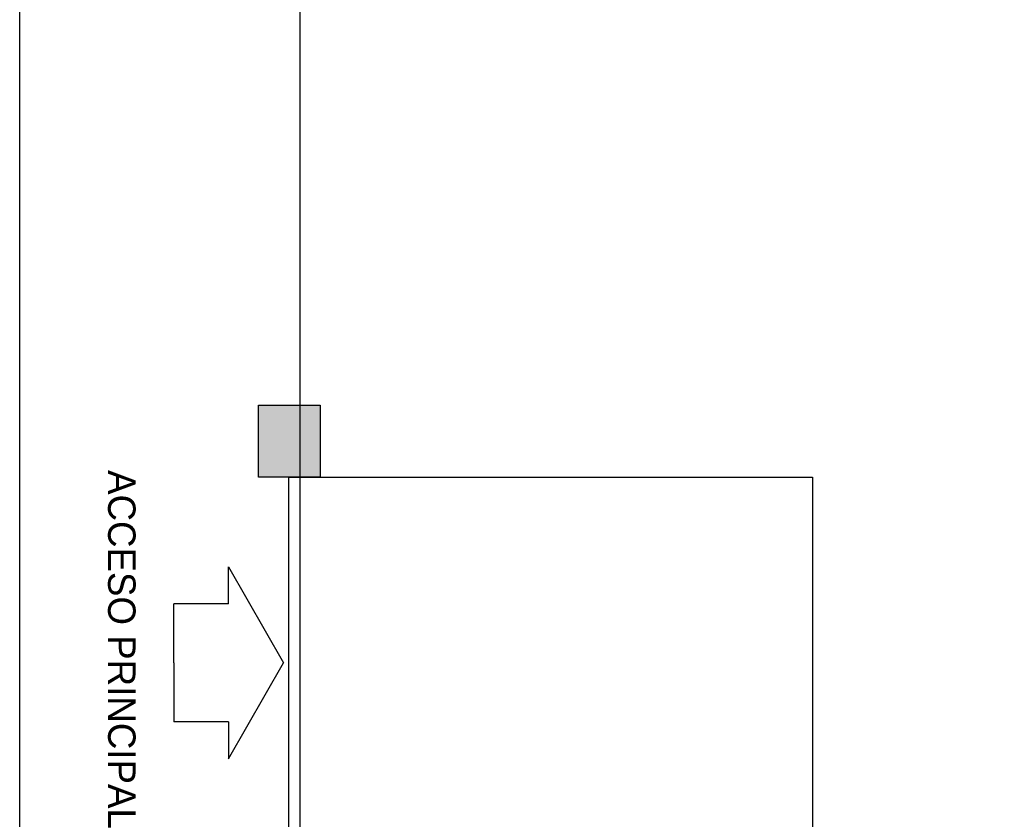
# Model space of a CAD drawing. Header units: millimetres. Extents: x 2161 to 2648, y 395 to 538.
# Tile 3 of 30: x 2251 to 2279, y 478 to 500. Entities that reach past the tile are written whole.
import ezdxf

# ---------------------------------------------------------------- set-up
doc = ezdxf.new("R2010")
doc.units = ezdxf.units.MM
doc.linetypes.add('ACAD_ISO04W100', pattern=[30, 24, -3, 0, -3])
doc.layers.add('Cotas', color=3, linetype='Continuous')
doc.layers.add('PAREDE', color=6, linetype='Continuous')

# ---------------------------------------------------------------- blocks, each defined once
blk = doc.blocks.new('SBPLN501')
for p, q in [((-0.4, 0.7), (0, 0)), ((-0.4, 0.4301), (-0.4, 0.7)), ((-0.4, 0.4301), (-0.8, 0.4301)), ((-0.8, 0), (-0.8, 0.4301)), ((-0.8, 0), (-0.8, -0.4301)), ((-0.4, -0.7), (0, 0)), ((-0.4, -0.4301), (-0.8, -0.4301)), ((-0.4, -0.4301), (-0.4, -0.7))]:
    blk.add_line(p, q)

msp = doc.modelspace()

# ---------------------------------------------------------------- hatches: boundary and pattern name
at = {"layer": 'PAREDE', "linetype": 'ACAD_ISO04W100'}
h = msp.add_hatch(color=0, dxfattribs=at)
h.dxf.hatch_style = 1
h.paths.add_polyline_path([(2258.62119, 487.32955), (2258.62119, 489.38018), (2257.55792, 489.38018), (2257.55792, 487.32955)])
h.paths.add_polyline_path([(2259.3073, 487.32955), (2259.3073, 489.38018), (2258.62119, 489.38018), (2258.62119, 487.32955)])

# ---------------------------------------------------------------- linework, layer by layer
at = {"layer": 'Cotas'}
msp.add_line((2250.74555, 402.77527), (2250.74555, 527.73852), dxfattribs=at)
msp.add_lwpolyline([(2258.74555, 519.73852), (2421.14994, 519.73852), (2421.14994, 402.77527), (2258.74555, 402.77527)], close=True, dxfattribs=at)
at = {"layer": 'Cotas', "linetype": 'ACAD_ISO04W100'}
for points in [[(2259.3073, 489.38018), (2259.3073, 487.32955), (2257.55792, 487.32955), (2257.55792, 489.38018)], [(2258.41839, 487.32955), (2273.34597, 487.32955), (2273.34597, 476.67871), (2258.41839, 476.67871)]]:
    msp.add_lwpolyline(points, close=True, dxfattribs=at)

# ---------------------------------------------------------------- block references
at = {"xscale": -3.912138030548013, "yscale": 3.912138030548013, "zscale": 3.912138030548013, "rotation": 180}
msp.add_blockref('SBPLN501', (2258.26654, 482.03092), dxfattribs=at)

# ---------------------------------------------------------------- texts
at = {"insert": (2253.25497, 487.53057), "char_height": 0.7824276, "attachment_point": 7, "rotation": 270}
msp.add_mtext_dynamic_manual_height_columns('\\A1;{\\fZurich Cn BT|b0|i0|c0|p34;\\C2;ACCESO PRINCIPAL}', width=12.8012145, gutter_width=1, heights=[0], dxfattribs=at)

doc.saveas('drawing.dxf')
